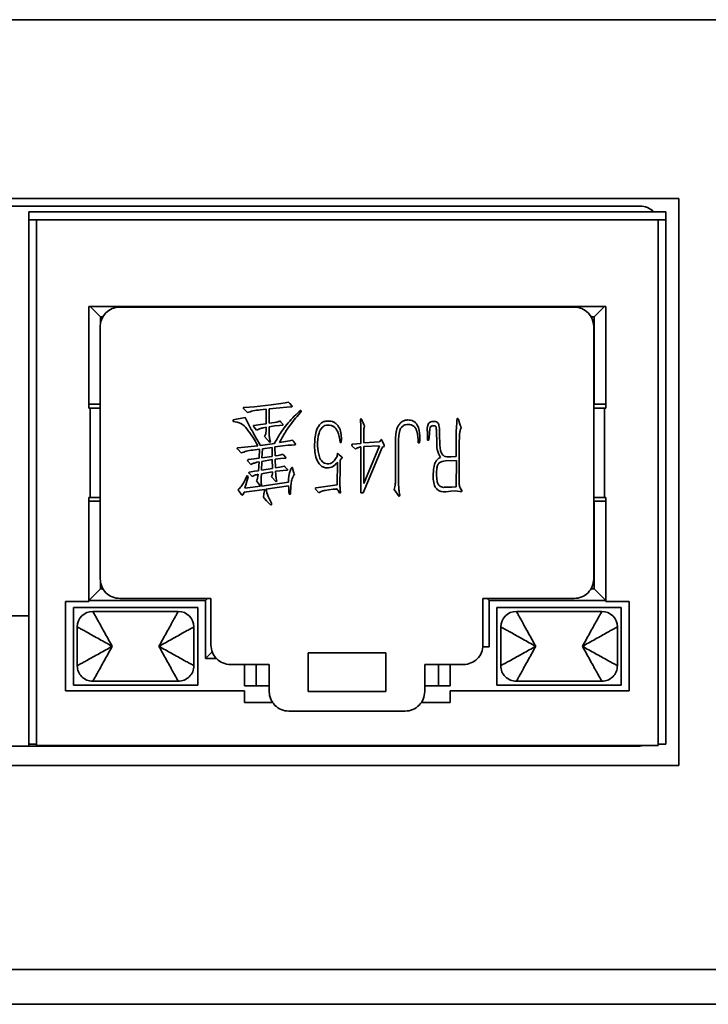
# Model space of a CAD drawing. Header units: millimetres. Extents: x 0 to 420, y 0 to 297.
# Tile 42 of 110: x 184 to 193, y 214 to 227. Entities that reach past the tile are written whole.
import ezdxf

# ---------------------------------------------------------------- set-up
doc = ezdxf.new("R2010")
doc.units = ezdxf.units.MM

msp = doc.modelspace()

# ---------------------------------------------------------------- linework, layer by layer
at = {"color": 7, "linetype": 'Continuous', "lineweight": 35}
for p, q in [((176.0787, 226.9014), (207.1787, 226.9014)), ((192.5037, 224.6014), (175.5037, 224.6014)), ((192.5037, 217.3014), (192.5037, 224.6014)), ((192.0037, 224.5014), (176.0037, 224.5014)), ((184.1384, 224.4264), (184.1384, 224.3264)), ((184.1384, 224.4264), (192.3384, 224.4264)), ((184.1384, 224.3264), (184.1384, 224.4264)), ((184.1384, 224.4264), (184.1384, 224.4264)), ((192.3384, 224.3264), (192.3384, 224.4264)), ((184.1384, 224.3264), (192.3384, 224.3264)), ((184.1384, 217.5764), (184.1384, 224.3264)), ((184.2384, 224.3264), (184.1384, 224.3264)), ((184.1384, 224.3264), (184.1384, 220.5764)), ((184.2384, 224.3264), (184.2384, 217.5764)), ((184.2384, 224.3264), (184.2384, 217.5598)), ((192.2384, 224.3264), (184.2384, 224.3264)), ((192.2384, 217.5598), (192.2384, 224.3264)), ((192.2384, 224.3264), (192.2384, 217.5764)), ((192.2384, 224.3264), (192.3384, 224.3264)), ((192.3384, 224.3264), (192.3384, 217.5764)), ((184.9134, 223.2098), (191.5634, 223.2098)), ((184.9134, 221.9014), (184.9134, 223.2098)), ((185.0634, 223.0764), (184.93, 223.2098)), ((191.5469, 223.2098), (191.4134, 223.0764)), ((191.5634, 223.2098), (191.5634, 221.9014)), ((191.5634, 223.2098), (191.5634, 221.9514)), ((191.159, 223.2014), (185.309, 223.2014)), ((185.0634, 223.0764), (185.0634, 222.998)), ((185.0925, 223.0764), (185.0634, 223.0764)), ((191.4134, 223.0764), (191.3755, 223.0764)), ((191.4134, 221.9514), (191.4134, 223.0764)), ((191.4134, 221.9514), (191.4134, 223.0764)), ((185.059, 222.9514), (185.059, 219.7014)), ((191.409, 219.7014), (191.409, 222.9514)), ((184.9134, 221.9514), (185.059, 221.9514)), ((187.0386, 221.9196), (187.2588, 221.9441)), ((187.2588, 221.9441), (187.3823, 221.9598)), ((187.3823, 221.9598), (187.4399, 221.9671)), ((187.4399, 221.9671), (187.4816, 221.9771)), ((187.4974, 221.9598), (187.5234, 221.9311)), ((191.4134, 221.9514), (191.5634, 221.9514)), ((191.4134, 221.9514), (191.4134, 221.9514)), ((191.5634, 221.9514), (191.5634, 221.9014)), ((184.9283, 221.9014), (184.9134, 221.9014)), ((184.9283, 220.7514), (184.9283, 221.9014)), ((185.059, 221.9014), (184.9283, 221.9014)), ((186.9523, 221.8435), (186.9063, 221.8908)), ((186.9093, 221.911), (186.9768, 221.9153)), ((186.9768, 221.9153), (187.0386, 221.9196)), ((187.1925, 221.8895), (187.1177, 221.8793)), ((187.1925, 221.6997), (187.1925, 221.8895)), ((187.3708, 221.9068), (187.2315, 221.8923)), ((187.2315, 221.8923), (187.2315, 221.7067)), ((187.4616, 221.9153), (187.3708, 221.9068)), ((187.5119, 221.9168), (187.4616, 221.9153)), ((187.627, 221.8348), (187.591, 221.7945)), ((187.6169, 221.8563), (187.6385, 221.875)), ((187.6457, 221.8563), (187.627, 221.8348)), ((187.6385, 221.875), (187.6457, 221.8563)), ((191.5485, 221.9014), (191.409, 221.9014)), ((191.5485, 221.9014), (191.5485, 220.7514)), ((191.5634, 221.9014), (191.5485, 221.9014)), ((186.7682, 221.7499), (186.9251, 221.7802)), ((186.7697, 221.7284), (186.7682, 221.7499)), ((187.0386, 221.6794), (187.1192, 221.6882)), ((187.1192, 221.6882), (187.1925, 221.6997)), ((187.2315, 221.7067), (187.3005, 221.7154)), ((187.3005, 221.7154), (187.3306, 221.7212)), ((187.3306, 221.7212), (187.3536, 221.7284)), ((187.3838, 221.7212), (187.4068, 221.6939)), ((188.4103, 221.4478), (188.4103, 221.7054)), ((188.4303, 221.7384), (188.4433, 221.7124)), ((188.4433, 221.7124), (188.4505, 221.6924)), ((189.6741, 221.7355), (189.6913, 221.6837)), ((187.0717, 221.6191), (187.0359, 221.6594)), ((187.1925, 221.6549), (187.1567, 221.6479)), ((187.1925, 221.6031), (187.1925, 221.6549)), ((187.3076, 221.6737), (187.2315, 221.6622)), ((187.2315, 221.6622), (187.2315, 221.5759)), ((187.3666, 221.6794), (187.3076, 221.6737)), ((187.4011, 221.6809), (187.3666, 221.6794)), ((188.449, 221.6076), (188.4505, 221.455)), ((189.2683, 221.4881), (189.2683, 221.5889)), ((189.2943, 221.5701), (189.2871, 221.4881)), ((189.3892, 221.4593), (189.3849, 221.5931)), ((189.4252, 221.6004), (189.4267, 221.5313)), ((189.641, 221.2797), (189.641, 221.6191)), ((187.1192, 221.422), (187.3005, 221.4478)), ((187.24, 221.458), (187.1725, 221.5356)), ((187.2487, 221.468), (187.24, 221.458)), ((187.3638, 221.4565), (187.4444, 221.4695)), ((187.4444, 221.4695), (187.4946, 221.4781)), ((187.4946, 221.4781), (187.5119, 221.4823)), ((187.5119, 221.4823), (187.5319, 221.4881)), ((187.5479, 221.4695), (187.5679, 221.445)), ((188.161, 221.4593), (188.1452, 221.4593)), ((188.1624, 221.4996), (188.161, 221.4593)), ((188.3095, 221.4363), (188.4103, 221.4478)), ((188.4505, 221.455), (188.6534, 221.4665)), ((188.6534, 221.4665), (188.6677, 221.4881)), ((188.6822, 221.4868), (188.7094, 221.432)), ((188.8567, 220.9833), (188.8567, 221.4853)), ((188.8969, 221.4665), (188.8969, 220.9517)), ((189.1688, 221.4535), (189.1501, 221.4535)), ((189.1701, 221.4896), (189.1688, 221.4535)), ((189.1701, 221.5398), (189.1701, 221.4896)), ((189.2871, 221.4881), (189.2683, 221.4881)), ((189.4267, 221.5313), (189.4282, 221.4608)), ((189.6798, 221.4823), (189.6798, 220.92)), ((186.8733, 221.3242), (186.8273, 221.3717)), ((186.83, 221.3903), (187.0877, 221.4177)), ((187.1092, 221.373), (187.0244, 221.3615)), ((187.1049, 221.2552), (187.1092, 221.373)), ((187.1452, 221.3788), (187.1394, 221.2594)), ((187.273, 221.396), (187.1452, 221.3788)), ((187.273, 221.2797), (187.273, 221.396)), ((187.3723, 221.4105), (187.3076, 221.4033)), ((187.3076, 221.4033), (187.309, 221.2867)), ((187.4759, 221.4235), (187.3723, 221.4105)), ((187.3811, 221.2997), (187.4098, 221.3069)), ((187.5191, 221.4263), (187.4759, 221.4235)), ((187.5607, 221.4278), (187.5191, 221.4263)), ((188.3427, 221.3717), (188.3024, 221.4133)), ((188.3527, 221.3802), (188.3427, 221.3717)), ((188.3958, 221.399), (188.3742, 221.3903)), ((188.4103, 220.8092), (188.4103, 221.4018)), ((188.6849, 221.396), (188.4418, 220.8092)), ((188.449, 220.93), (188.6519, 221.4177)), ((188.6519, 221.4177), (188.449, 221.4075)), ((188.449, 221.4075), (188.449, 220.93)), ((188.7007, 221.4048), (188.6849, 221.396)), ((188.7122, 221.4075), (188.7007, 221.4048)), ((186.9984, 221.1774), (186.9596, 221.2192)), ((186.9653, 221.2394), (187.1049, 221.2552)), ((187.1019, 221.2106), (187.0747, 221.2034)), ((187.0947, 221.0956), (187.1019, 221.2106)), ((187.1379, 221.2149), (187.1322, 221.1013)), ((187.273, 221.2379), (187.1379, 221.2149)), ((187.1394, 221.2594), (187.273, 221.2797)), ((187.276, 221.1243), (187.273, 221.2379)), ((187.309, 221.2867), (187.3465, 221.2925)), ((187.3766, 221.2509), (187.309, 221.2422)), ((187.309, 221.2422), (187.3133, 221.1314)), ((187.3465, 221.2925), (187.3811, 221.2997)), ((187.4386, 221.2552), (187.3766, 221.2509)), ((187.4213, 221.2939), (187.4444, 221.2682)), ((188.0962, 221.2594), (188.1064, 221.2797)), ((188.1064, 221.2797), (188.1092, 221.2982)), ((188.1064, 220.9127), (188.1107, 221.2049)), ((188.1307, 221.304), (188.161, 221.2797)), ((188.148, 221.2307), (188.1452, 221.0768)), ((188.1639, 221.2522), (188.148, 221.2307)), ((189.4152, 221.2567), (189.4367, 221.2652)), ((189.6423, 221.2264), (189.5, 221.2206)), ((189.5705, 221.2739), (189.641, 221.2797)), ((189.641, 220.887), (189.6423, 221.2264)), ((187.0141, 221.0208), (186.9739, 221.0623)), ((186.9796, 221.0783), (187.0444, 221.0883)), ((187.0444, 221.0883), (187.0947, 221.0956)), ((187.1322, 221.0566), (187.1307, 221.0078)), ((187.1322, 221.1013), (187.276, 221.1243)), ((187.1752, 221.0638), (187.1322, 221.0566)), ((187.276, 221.0796), (187.1752, 221.0638)), ((187.276, 221.0638), (187.276, 221.0796)), ((187.3133, 221.1314), (187.3681, 221.1401)), ((187.3696, 221.0941), (187.3133, 221.0883)), ((187.3133, 221.0883), (187.3163, 221.0438)), ((187.3681, 221.1401), (187.3926, 221.1444)), ((187.4126, 221.0983), (187.3696, 221.0941)), ((187.3926, 221.1444), (187.4271, 221.1531)), ((187.4586, 221.1013), (187.4126, 221.0983)), ((187.4341, 221.1473), (187.4644, 221.1156)), ((187.5349, 221.1271), (187.5479, 221.0826)), ((188.1452, 221.0768), (188.1437, 220.966)), ((186.9638, 221.0178), (186.9178, 220.8697)), ((186.9481, 221.0323), (186.9638, 221.0178)), ((187.1192, 220.8955), (187.0689, 220.966)), ((187.0819, 220.9905), (187.0832, 221.002)), ((187.0832, 221.002), (187.0877, 221.0221)), ((187.0877, 221.0221), (187.0919, 221.0508)), ((187.1364, 220.897), (187.4801, 220.946)), ((187.3235, 220.9517), (187.263, 221.015)), ((187.3321, 220.9588), (187.3235, 220.9517)), ((186.8733, 220.7919), (186.8403, 220.8367)), ((186.9121, 220.8194), (186.8963, 220.7892)), ((187.0114, 220.8337), (186.9121, 220.8194)), ((186.9178, 220.8697), (187.1192, 220.8955)), ((187.1767, 220.8552), (187.0114, 220.8337)), ((187.1652, 220.7977), (187.1767, 220.8552)), ((187.4816, 220.9), (187.1897, 220.8582)), ((187.4846, 220.8682), (187.4816, 220.9)), ((187.4874, 220.8322), (187.4846, 220.8682)), ((187.4917, 220.7934), (187.4874, 220.8322)), ((187.5076, 220.8367), (187.5061, 220.7934)), ((187.8733, 220.8107), (187.8315, 220.8524)), ((187.8388, 220.8755), (188.1064, 220.9127)), ((187.8863, 220.8194), (187.8733, 220.8107)), ((187.9251, 220.8352), (187.9035, 220.8264)), ((187.9999, 220.8482), (187.9523, 220.8424)), ((188.0559, 220.8567), (187.9999, 220.8482)), ((188.0862, 220.8582), (188.0559, 220.8567)), ((188.1122, 220.8495), (188.1034, 220.861)), ((188.1509, 220.8122), (188.1364, 220.8064)), ((188.1452, 220.8567), (188.1509, 220.8122)), ((188.4418, 220.8092), (188.4103, 220.8092)), ((188.9042, 220.7646), (188.8409, 220.8524)), ((188.9099, 220.8022), (188.9157, 220.7791)), ((189.6265, 220.8352), (189.5705, 220.8309)), ((189.5805, 220.884), (189.641, 220.887)), ((189.6568, 220.8309), (189.6265, 220.8352)), ((189.6871, 220.8279), (189.6568, 220.8309)), ((189.6898, 220.8755), (189.7043, 220.8539)), ((184.9134, 220.7514), (184.9283, 220.7514)), ((184.9134, 219.4098), (184.9134, 220.7514)), ((185.059, 220.7014), (184.9134, 220.7014)), ((184.9283, 220.7514), (185.059, 220.7514)), ((187.197, 220.7086), (187.171, 220.7359)), ((187.2343, 220.6726), (187.197, 220.7086)), ((187.2545, 220.6526), (187.2343, 220.6726)), ((187.253, 220.6941), (187.266, 220.6698)), ((187.5061, 220.7934), (187.4917, 220.7934)), ((188.9157, 220.7791), (188.9042, 220.7646)), ((191.409, 220.7514), (191.5485, 220.7514)), ((191.4134, 219.5764), (191.4134, 220.7014)), ((191.5634, 220.7014), (191.4134, 220.7014)), ((191.4134, 219.5764), (191.4134, 220.7014)), ((191.4134, 220.7014), (191.4134, 220.7014)), ((191.5485, 220.7514), (191.5634, 220.7514)), ((191.5634, 220.7514), (191.5634, 220.7014)), ((191.5634, 220.7514), (191.5634, 219.4098)), ((191.5634, 220.7014), (191.5634, 219.4264)), ((184.1384, 220.5764), (184.1384, 220.0764)), ((187.266, 220.6698), (187.2545, 220.6526)), ((184.1384, 220.0764), (184.1384, 217.5764)), ((184.9134, 219.4264), (185.0634, 219.5764)), ((185.0634, 219.6548), (185.0634, 219.5764)), ((185.0634, 219.5764), (185.0925, 219.5764)), ((191.3755, 219.5764), (191.4134, 219.5764)), ((191.5634, 219.4264), (191.4134, 219.5764)), ((184.6134, 219.4098), (184.9134, 219.4098)), ((184.6134, 218.2598), (184.6134, 219.4098)), ((184.9134, 219.4264), (186.4134, 219.4264)), ((185.309, 219.4514), (186.484, 219.4514)), ((186.4134, 219.4264), (186.4384, 219.4514)), ((186.4134, 219.4264), (186.4134, 218.6764)), ((186.484, 219.4514), (186.484, 218.8514)), ((189.984, 219.4514), (191.159, 219.4514)), ((189.984, 218.8514), (189.984, 219.4514)), ((190.0634, 219.4264), (190.0384, 219.4514)), ((190.0634, 218.8264), (190.0634, 219.4264)), ((190.0634, 219.4264), (191.5634, 219.4264)), ((191.5634, 219.4264), (191.5634, 219.4098)), ((191.5634, 219.4098), (191.8634, 219.4098)), ((191.8634, 219.4098), (191.8634, 218.2598)), ((186.3134, 219.3348), (184.7134, 219.3348)), ((184.7134, 219.3348), (184.7134, 218.3348)), ((186.0634, 219.2848), (184.9634, 219.2848)), ((186.3134, 218.3348), (186.3134, 219.3348)), ((191.7634, 219.3348), (190.1634, 219.3348)), ((190.1634, 219.3348), (190.1634, 218.3348)), ((191.5134, 219.2848), (190.4134, 219.2848)), ((191.7634, 218.3348), (191.7634, 219.3348)), ((184.1384, 219.2264), (183.9061, 219.2264)), ((184.7634, 219.0848), (184.7634, 218.5848)), ((186.2634, 218.5848), (186.2634, 219.0848)), ((190.2134, 219.0848), (190.2134, 218.5848)), ((191.7134, 218.5848), (191.7134, 219.0848)), ((190.0634, 218.8264), (189.9828, 218.8264)), ((186.4134, 218.6764), (186.5001, 218.7631)), ((186.4134, 218.6764), (186.5555, 218.6764)), ((188.734, 218.7514), (187.734, 218.7514)), ((187.734, 218.7514), (187.734, 218.2514)), ((188.734, 218.2514), (188.734, 218.7514)), ((186.734, 218.6014), (187.234, 218.6014)), ((186.9134, 218.6014), (186.9134, 218.3264)), ((187.0634, 218.6014), (187.0634, 218.3264)), ((187.234, 218.6014), (187.234, 218.2514)), ((189.234, 218.6014), (189.734, 218.6014)), ((189.234, 218.2514), (189.234, 218.6014)), ((189.4134, 218.6014), (189.4134, 218.3264)), ((189.5634, 218.3264), (189.5634, 218.6014)), ((184.7134, 218.3348), (186.3134, 218.3348)), ((184.9634, 218.3848), (186.0634, 218.3848)), ((186.9134, 218.3264), (187.234, 218.3264)), ((189.234, 218.3264), (189.5634, 218.3264)), ((190.1634, 218.3348), (191.7634, 218.3348)), ((190.4134, 218.3848), (191.5134, 218.3848)), ((186.9134, 218.2598), (184.6134, 218.2598)), ((186.9134, 218.1098), (186.9134, 218.2598)), ((187.734, 218.2514), (188.734, 218.2514)), ((189.5634, 218.2598), (189.5634, 218.1098)), ((191.8634, 218.2598), (189.5634, 218.2598)), ((187.278, 218.1098), (186.9134, 218.1098)), ((189.5634, 218.1098), (189.1901, 218.1098)), ((187.484, 218.0014), (188.984, 218.0014)), ((176.0037, 217.5514), (192.0037, 217.5514)), ((184.2384, 217.5764), (184.1384, 217.5764)), ((184.1384, 217.5764), (184.1384, 217.5764)), ((184.1384, 217.5764), (184.1384, 217.5514)), ((184.2384, 217.5764), (184.2384, 217.5598)), ((184.2384, 217.5598), (192.2384, 217.5598)), ((184.2384, 217.5598), (184.2384, 217.5514)), ((184.6709, 217.5598), (184.6709, 217.5514)), ((185.1809, 217.5514), (185.1809, 217.5598)), ((185.9409, 217.5598), (185.9409, 217.5514)), ((186.4509, 217.5514), (186.4509, 217.5598)), ((186.8734, 217.5514), (186.8734, 217.5598)), ((187.0634, 217.5598), (187.0634, 217.5514)), ((187.5084, 217.5514), (187.5084, 217.5598)), ((187.6984, 217.5598), (187.6984, 217.5514)), ((188.1434, 217.5514), (188.1434, 217.5598)), ((188.3334, 217.5598), (188.3334, 217.5514)), ((188.7784, 217.5514), (188.7784, 217.5598)), ((188.9684, 217.5598), (188.9684, 217.5514)), ((189.4134, 217.5514), (189.4134, 217.5598)), ((189.6034, 217.5598), (189.6034, 217.5514)), ((190.0259, 217.5598), (190.0259, 217.5514)), ((190.5359, 217.5514), (190.5359, 217.5598)), ((191.2959, 217.5598), (191.2959, 217.5514)), ((191.8059, 217.5514), (191.8059, 217.5598)), ((192.2384, 217.5764), (192.3384, 217.5764)), ((175.5037, 217.3014), (192.5037, 217.3014)), ((213.2287, 214.6764), (91.6286, 214.6764)), ((213.2287, 214.2264), (91.6286, 214.2264))]:
    msp.add_line(p, q, dxfattribs=at)
at = {"color": 7, "linetype": 'Continuous', "lineweight": 35, "flags": 128}
msp.add_lwpolyline([(192.0682, 217.5598), (192.0525, 217.5562), (192.0037, 217.5514)], dxfattribs=at)
at = {"color": 7, "linetype": 'Continuous', "lineweight": 35}
for centre, radius, start, end in [((192.0037, 224.2514), 0.25, 44.43536, 90), ((185.309, 222.9514), 0.25, 90, 179.99999), ((185.309, 222.9514), 0.25, 90, 179.99999), ((191.159, 222.9514), 0.25, 0.00001, 90), ((185.309, 219.7014), 0.25, 179.99999, 270), ((185.309, 219.7014), 0.25, 179.99999, 270), ((191.159, 219.7014), 0.25, 270, 0.00001), ((184.9634, 219.0848), 0.2, 90, 179.99999), ((184.9634, 219.0848), 0.2, 90, 179.99999), ((186.0634, 219.0848), 0.2, 0.00001, 90), ((190.4134, 219.0848), 0.2, 90, 179.99999), ((190.4134, 219.0848), 0.2, 90, 179.99999), ((191.5134, 219.0848), 0.2, 0.00001, 90), ((186.734, 218.8514), 0.25, 179.99999, 270), ((186.734, 218.8514), 0.25, 179.99999, 270), ((189.734, 218.8514), 0.25, 270, 0.00001), ((184.9634, 218.5848), 0.2, 179.99999, 270), ((184.9634, 218.5848), 0.2, 179.99999, 270), ((186.0634, 218.5848), 0.2, 270, 0.00001), ((190.4134, 218.5848), 0.2, 179.99999, 270), ((190.4134, 218.5848), 0.2, 179.99999, 270), ((191.5134, 218.5848), 0.2, 270, 0.00001), ((187.484, 218.2514), 0.25, 179.99999, 270), ((187.484, 218.2514), 0.25, 179.99999, 214.49168), ((188.984, 218.2514), 0.25, 270, 0.00001)]:
    msp.add_arc(centre, radius, start, end, dxfattribs=at)
for points, knots in [([(187.4816, 221.9771), (187.4848, 221.9741), (187.4904, 221.9687), (187.4953, 221.9625), (187.4974, 221.9598)], [0, 0, 0, 0, 0.55911605, 1, 1, 1, 1]), ([(186.9063, 221.8908), (186.9049, 221.8926), (186.9019, 221.8963), (186.8994, 221.9019), (186.9001, 221.9067), (186.9022, 221.9098), (186.9057, 221.911), (186.9081, 221.911), (186.9093, 221.911)], [0, 0, 0, 0, 0.2485169, 0.4983012, 0.6240943, 0.7488669, 0.8690538, 1, 1, 1, 1]), ([(186.9063, 221.8908), (186.9049, 221.8926), (186.9019, 221.8963), (186.8994, 221.9019), (186.9001, 221.9067), (186.9022, 221.9098), (186.9057, 221.911), (186.9081, 221.911), (186.9093, 221.911)], [0, 0, 0, 0, 0.2485169, 0.4983012, 0.6240943, 0.7488669, 0.8690538, 1, 1, 1, 1]), ([(187.1177, 221.8793), (187.0862, 221.8754), (187.0299, 221.8686), (186.976, 221.8511), (186.9523, 221.8435)], [0, 0, 0, 0, 0.5607217, 1, 1, 1, 1]), ([(187.3005, 221.4478), (187.3296, 221.499), (187.3776, 221.5833), (187.457, 221.6929), (187.5357, 221.776), (187.5899, 221.8295), (187.6169, 221.8563)], [0, 0, 0, 0, 0.3400237, 0.5599614, 0.7799814, 1, 1, 1, 1]), ([(187.5234, 221.9311), (187.5242, 221.9302), (187.5257, 221.9286), (187.5272, 221.9258), (187.5272, 221.923), (187.5262, 221.9206), (187.524, 221.9192), (187.5193, 221.9176), (187.5152, 221.9171), (187.5119, 221.9168)], [0, 0, 0, 0, 0.12865076, 0.25072682, 0.34575824, 0.43868831, 0.53034087, 0.62763905, 1, 1, 1, 1]), ([(187.0877, 221.4177), (187.044, 221.492), (186.9835, 221.5952), (186.8735, 221.713), (186.8044, 221.7233), (186.7697, 221.7284)], [0, 0, 0, 0, 0.5613462, 0.7797061, 1, 1, 1, 1]), ([(186.9251, 221.7802), (186.9593, 221.7122), (187.0204, 221.5909), (187.089, 221.4736), (187.1192, 221.422)], [0, 0, 0, 0, 0.5600379, 1, 1, 1, 1]), ([(187.3536, 221.7284), (187.3596, 221.73), (187.3664, 221.7317), (187.3739, 221.7338), (187.3773, 221.7331), (187.3788, 221.727), (187.3819, 221.7235), (187.3838, 221.7212)], [0, 0, 0, 0, 0.4983012, 0.5622275, 0.6203882, 0.7530256, 1, 1, 1, 1]), ([(187.591, 221.7945), (187.5427, 221.7352), (187.4567, 221.6294), (187.3922, 221.5094), (187.3638, 221.4565)], [0, 0, 0, 0, 0.5599453, 1, 1, 1, 1]), ([(187.4068, 221.6939), (187.4078, 221.6925), (187.4092, 221.6902), (187.4108, 221.6876), (187.4113, 221.6858), (187.4108, 221.6844), (187.4096, 221.6834), (187.4078, 221.6824), (187.405, 221.6814), (187.4026, 221.6811), (187.4011, 221.6809)], [0, 0, 0, 0, 0.2449795, 0.3789083, 0.4388186, 0.4947618, 0.5744502, 0.6597156, 0.7855026, 1, 1, 1, 1]), ([(187.8172, 221.4378), (187.82, 221.5017), (187.8242, 221.5975), (187.8823, 221.6953), (187.9361, 221.7323), (187.9681, 221.7336), (187.9841, 221.7342)], [0, 0, 0, 0, 0.500217, 0.7499064, 0.8747199, 1, 1, 1, 1]), ([(187.8172, 221.4378), (187.82, 221.5017), (187.8242, 221.5975), (187.8823, 221.6953), (187.9361, 221.7323), (187.9681, 221.7336), (187.9841, 221.7342)], [0, 0, 0, 0, 0.500217, 0.7499064, 0.8747199, 1, 1, 1, 1]), ([(187.9841, 221.7342), (188.0128, 221.733), (188.056, 221.7312), (188.1015, 221.6961), (188.1367, 221.6522), (188.1594, 221.5836), (188.1614, 221.5276), (188.1624, 221.4996)], [0, 0, 0, 0, 0.2484346, 0.3738301, 0.4993818, 0.7491415, 1, 1, 1, 1]), ([(188.4103, 221.7054), (188.4095, 221.721), (188.4087, 221.7385), (188.4097, 221.7571), (188.4104, 221.7609), (188.4117, 221.7634), (188.4142, 221.7638), (188.4154, 221.7632), (188.416, 221.7629)], [0, 0, 0, 0, 0.7502745, 0.843325, 0.8909922, 0.9369901, 0.9687308, 1, 1, 1, 1]), ([(188.416, 221.7629), (188.4181, 221.7613), (188.4225, 221.7579), (188.4262, 221.7488), (188.4287, 221.7423), (188.4303, 221.7384)], [0, 0, 0, 0, 0.2758442, 0.5606086, 1, 1, 1, 1]), ([(188.4505, 221.6924), (188.4527, 221.688), (188.457, 221.6791), (188.4591, 221.6626), (188.453, 221.6457), (188.4494, 221.6268), (188.4492, 221.614), (188.449, 221.6076)], [0, 0, 0, 0, 0.1705345, 0.3379988, 0.5587497, 0.7793387, 1, 1, 1, 1]), ([(188.8567, 221.4853), (188.8594, 221.5437), (188.8627, 221.6167), (188.9049, 221.6923), (188.9344, 221.7241), (188.9731, 221.7454), (189.0019, 221.7474), (189.0163, 221.7485)], [0, 0, 0, 0, 0.4992196, 0.6246583, 0.7496913, 0.8749642, 1, 1, 1, 1]), ([(189.0235, 221.6924), (189.0112, 221.6917), (188.9866, 221.6902), (188.9542, 221.6715), (188.9264, 221.6467), (188.8985, 221.5774), (188.8976, 221.5158), (188.8969, 221.4665)], [0, 0, 0, 0, 0.1247309, 0.2499397, 0.3747824, 0.499697, 1, 1, 1, 1]), ([(189.0163, 221.7485), (189.0414, 221.7469), (189.0791, 221.7446), (189.1182, 221.713), (189.1624, 221.6535), (189.1667, 221.5903), (189.1701, 221.5398)], [0, 0, 0, 0, 0.2491271, 0.3749091, 0.5009317, 1, 1, 1, 1]), ([(189.1501, 221.4535), (189.148, 221.5044), (189.1453, 221.568), (189.1202, 221.64), (189.0964, 221.6708), (189.0611, 221.6875), (189.0361, 221.6908), (189.0235, 221.6924)], [0, 0, 0, 0, 0.5001136, 0.6254344, 0.749734, 0.8749441, 1, 1, 1, 1]), ([(189.2683, 221.5889), (189.2664, 221.6241), (189.2639, 221.668), (189.2912, 221.7126), (189.3214, 221.7308), (189.3475, 221.7294), (189.3649, 221.7284)], [0, 0, 0, 0, 0.5003867, 0.6252717, 0.7502871, 1, 1, 1, 1]), ([(189.3649, 221.7284), (189.3714, 221.7275), (189.3844, 221.7258), (189.4073, 221.711), (189.4234, 221.6654), (189.4245, 221.6264), (189.4252, 221.6004)], [0, 0, 0, 0, 0.1250682, 0.249782, 0.498588, 1, 1, 1, 1]), ([(189.641, 221.6191), (189.6426, 221.6447), (189.6451, 221.6831), (189.6472, 221.7279), (189.6498, 221.7502), (189.6519, 221.7612), (189.6533, 221.7666), (189.6541, 221.7692), (189.655, 221.7701), (189.6558, 221.7703), (189.6564, 221.7701), (189.6568, 221.77)], [0, 0, 0, 0, 0.499728, 0.749657, 0.8742766, 0.9371724, 0.9677564, 0.984896, 0.9884801, 0.9919077, 1, 1, 1, 1]), ([(189.6568, 221.77), (189.6598, 221.7678), (189.6659, 221.7634), (189.6709, 221.7506), (189.6728, 221.7412), (189.6741, 221.7355)], [0, 0, 0, 0, 0.2740582, 0.5568608, 1, 1, 1, 1]), ([(187.0359, 221.6594), (187.0334, 221.6632), (187.0303, 221.6679), (187.0307, 221.6746), (187.0322, 221.6776), (187.0353, 221.6792), (187.0375, 221.6793), (187.0386, 221.6794)], [0, 0, 0, 0, 0.4963811, 0.6231728, 0.7500161, 0.8696383, 1, 1, 1, 1]), ([(187.1567, 221.6479), (187.1403, 221.6439), (187.1111, 221.6369), (187.0837, 221.6245), (187.0717, 221.6191)], [0, 0, 0, 0, 0.5597463, 1, 1, 1, 1]), ([(187.1725, 221.5356), (187.1787, 221.5475), (187.1898, 221.5688), (187.1917, 221.5926), (187.1925, 221.6031)], [0, 0, 0, 0, 0.56038069, 1, 1, 1, 1]), ([(187.1725, 221.5356), (187.1787, 221.5475), (187.1898, 221.5688), (187.1917, 221.5926), (187.1925, 221.6031)], [0, 0, 0, 0, 0.56038069, 1, 1, 1, 1]), ([(187.2315, 221.5759), (187.2326, 221.5554), (187.2346, 221.5188), (187.2444, 221.4836), (187.2487, 221.468)], [0, 0, 0, 0, 0.5597688, 1, 1, 1, 1]), ([(187.9898, 221.6824), (187.9757, 221.6818), (187.9473, 221.6806), (187.9025, 221.6441), (187.857, 221.5556), (187.8564, 221.4712), (187.856, 221.4148)], [0, 0, 0, 0, 0.1250588, 0.2499132, 0.4989337, 1, 1, 1, 1]), ([(188.1452, 221.4593), (188.1397, 221.5103), (188.1315, 221.5868), (188.0742, 221.6586), (188.0279, 221.6809), (188.0025, 221.6819), (187.9898, 221.6824)], [0, 0, 0, 0, 0.4997648, 0.7493732, 0.8745029, 1, 1, 1, 1]), ([(189.3446, 221.6752), (189.3391, 221.6754), (189.328, 221.6758), (189.3089, 221.6625), (189.2984, 221.6239), (189.296, 221.5916), (189.2943, 221.5701)], [0, 0, 0, 0, 0.1250407, 0.2494545, 0.4985192, 1, 1, 1, 1]), ([(189.3849, 221.5931), (189.3845, 221.6111), (189.384, 221.6336), (189.3809, 221.6608), (189.3687, 221.6761), (189.3543, 221.6755), (189.3446, 221.6752)], [0, 0, 0, 0, 0.5011922, 0.628132, 0.7506325, 1, 1, 1, 1]), ([(189.6913, 221.6837), (189.6938, 221.6768), (189.6972, 221.6671), (189.7013, 221.6548), (189.7032, 221.6431), (189.6951, 221.6315), (189.6882, 221.6072), (189.6818, 221.5729), (189.6815, 221.5276), (189.6804, 221.4974), (189.6798, 221.4823)], [0, 0, 0, 0, 0.1067334, 0.1485594, 0.1900852, 0.2740697, 0.3399975, 0.5597092, 0.779852, 1, 1, 1, 1]), ([(187.5319, 221.4881), (187.5352, 221.4849), (187.5412, 221.4792), (187.5458, 221.4725), (187.5479, 221.4695)], [0, 0, 0, 0, 0.5570905, 1, 1, 1, 1]), ([(187.5679, 221.445), (187.5687, 221.4443), (187.5703, 221.4429), (187.5721, 221.4402), (187.5723, 221.437), (187.571, 221.4329), (187.5668, 221.4292), (187.5627, 221.4282), (187.5607, 221.4278)], [0, 0, 0, 0, 0.1289651, 0.2502241, 0.3748084, 0.5029752, 0.749994, 1, 1, 1, 1]), ([(187.9798, 221.1314), (187.9636, 221.1327), (187.931, 221.1355), (187.8793, 221.1766), (187.8192, 221.2743), (187.818, 221.3723), (187.8172, 221.4378)], [0, 0, 0, 0, 0.1251977, 0.2503977, 0.4994731, 1, 1, 1, 1]), ([(187.9798, 221.1314), (187.9636, 221.1327), (187.931, 221.1355), (187.8793, 221.1766), (187.8192, 221.2743), (187.818, 221.3723), (187.8172, 221.4378)], [0, 0, 0, 0, 0.1251977, 0.2503977, 0.4994731, 1, 1, 1, 1]), ([(188.3024, 221.4133), (188.3006, 221.4154), (188.297, 221.4197), (188.2954, 221.4272), (188.2976, 221.4325), (188.3022, 221.4362), (188.3066, 221.4362), (188.3095, 221.4363)], [0, 0, 0, 0, 0.2512578, 0.499316, 0.625323, 0.7490568, 1, 1, 1, 1]), ([(188.3024, 221.4133), (188.3006, 221.4154), (188.297, 221.4197), (188.2954, 221.4272), (188.2976, 221.4325), (188.3022, 221.4362), (188.3066, 221.4362), (188.3095, 221.4363)], [0, 0, 0, 0, 0.2512578, 0.499316, 0.625323, 0.7490568, 1, 1, 1, 1]), ([(188.6677, 221.4881), (188.6684, 221.4898), (188.6696, 221.4926), (188.672, 221.495), (188.6734, 221.4959), (188.6743, 221.4962), (188.6755, 221.4961), (188.6768, 221.4951), (188.6782, 221.4933), (188.68, 221.4905), (188.6813, 221.4882), (188.6822, 221.4868)], [0, 0, 0, 0, 0.2451388, 0.3784573, 0.4222361, 0.4622146, 0.4989222, 0.5730066, 0.6588563, 0.7889828, 1, 1, 1, 1]), ([(189.4367, 221.2652), (189.4193, 221.2992), (189.388, 221.3605), (189.3888, 221.4289), (189.3892, 221.4593)], [0, 0, 0, 0, 0.5560421, 1, 1, 1, 1]), ([(189.4282, 221.4608), (189.4289, 221.4131), (189.4299, 221.3535), (189.4675, 221.2918), (189.5115, 221.2711), (189.5469, 221.2728), (189.5705, 221.2739)], [0, 0, 0, 0, 0.4997562, 0.6249674, 0.7495167, 1, 1, 1, 1]), ([(186.8273, 221.3717), (186.8261, 221.3734), (186.8236, 221.3767), (186.8219, 221.3817), (186.8225, 221.3859), (186.8239, 221.3887), (186.8269, 221.3901), (186.829, 221.3902), (186.83, 221.3903)], [0, 0, 0, 0, 0.2492977, 0.4966737, 0.6251406, 0.7500394, 0.8686343, 1, 1, 1, 1]), ([(186.8273, 221.3717), (186.8261, 221.3734), (186.8236, 221.3767), (186.8219, 221.3817), (186.8225, 221.3859), (186.8239, 221.3887), (186.8269, 221.3901), (186.829, 221.3902), (186.83, 221.3903)], [0, 0, 0, 0, 0.2492977, 0.4966737, 0.6251406, 0.7500394, 0.8686343, 1, 1, 1, 1]), ([(187.0244, 221.3615), (186.9954, 221.3574), (186.9437, 221.3502), (186.8948, 221.3321), (186.8733, 221.3242)], [0, 0, 0, 0, 0.5601607, 1, 1, 1, 1]), ([(187.4098, 221.3069), (187.4122, 221.3047), (187.4163, 221.3007), (187.4198, 221.296), (187.4213, 221.2939)], [0, 0, 0, 0, 0.5590915, 1, 1, 1, 1]), ([(187.856, 221.4148), (187.8599, 221.3668), (187.8657, 221.295), (187.905, 221.2186), (187.9441, 221.1888), (187.9679, 221.185), (187.9798, 221.1831)], [0, 0, 0, 0, 0.5005236, 0.7500562, 0.8751065, 1, 1, 1, 1]), ([(188.1092, 221.2982), (188.1099, 221.3035), (188.1108, 221.3098), (188.1112, 221.3165), (188.1119, 221.3177), (188.1128, 221.3181), (188.1158, 221.3174), (188.119, 221.3139), (188.1247, 221.3095), (188.1283, 221.3061), (188.1307, 221.304)], [0, 0, 0, 0, 0.3722179, 0.4398606, 0.4542626, 0.4681151, 0.5011344, 0.6570917, 0.7803338, 1, 1, 1, 1]), ([(188.3742, 221.3903), (188.37, 221.3888), (188.3626, 221.3861), (188.3557, 221.382), (188.3527, 221.3802)], [0, 0, 0, 0, 0.5605906, 1, 1, 1, 1]), ([(188.4103, 221.4018), (188.4074, 221.4018), (188.4024, 221.4019), (188.3978, 221.3999), (188.3958, 221.399)], [0, 0, 0, 0, 0.5604937, 1, 1, 1, 1]), ([(188.7094, 221.432), (188.7113, 221.4275), (188.7146, 221.4196), (188.7129, 221.4112), (188.7122, 221.4075)], [0, 0, 0, 0, 0.5626202, 1, 1, 1, 1]), ([(186.9596, 221.2192), (186.9583, 221.221), (186.9556, 221.2247), (186.955, 221.2306), (186.9566, 221.2349), (186.9588, 221.2376), (186.962, 221.239), (186.9642, 221.2392), (186.9653, 221.2394)], [0, 0, 0, 0, 0.2501864, 0.4972702, 0.6254563, 0.7504224, 0.871984, 1, 1, 1, 1]), ([(186.9596, 221.2192), (186.9583, 221.221), (186.9556, 221.2247), (186.955, 221.2306), (186.9566, 221.2349), (186.9588, 221.2376), (186.962, 221.239), (186.9642, 221.2392), (186.9653, 221.2394)], [0, 0, 0, 0, 0.2501851, 0.4972675, 0.6254529, 0.7504183, 0.8719167, 1, 1, 1, 1]), ([(187.0747, 221.2034), (187.06, 221.1997), (187.0339, 221.193), (187.0092, 221.1822), (186.9984, 221.1774)], [0, 0, 0, 0, 0.560139, 1, 1, 1, 1]), ([(187.4444, 221.2682), (187.4457, 221.2669), (187.4477, 221.265), (187.4488, 221.262), (187.4489, 221.2601), (187.4483, 221.2583), (187.4462, 221.2567), (187.4428, 221.2554), (187.4402, 221.2553), (187.4386, 221.2552)], [0, 0, 0, 0, 0.2484947, 0.3763421, 0.4395219, 0.499701, 0.6397374, 0.7826914, 1, 1, 1, 1]), ([(187.9798, 221.1831), (187.9935, 221.1844), (188.0209, 221.1869), (188.0639, 221.2127), (188.084, 221.2417), (188.0962, 221.2594)], [0, 0, 0, 0, 0.2801986, 0.5610588, 1, 1, 1, 1]), ([(188.1107, 221.2049), (188.0914, 221.1811), (188.0571, 221.1388), (188.0034, 221.1336), (187.9798, 221.1314)], [0, 0, 0, 0, 0.5601682, 1, 1, 1, 1]), ([(188.161, 221.2797), (188.1634, 221.2773), (188.1669, 221.274), (188.1707, 221.2691), (188.1713, 221.2612), (188.1672, 221.2562), (188.1639, 221.2522)], [0, 0, 0, 0, 0.3129138, 0.4403138, 0.5580986, 1, 1, 1, 1]), ([(189.3446, 221.0553), (189.347, 221.0966), (189.3503, 221.1543), (189.379, 221.2238), (189.4032, 221.2458), (189.4152, 221.2567)], [0, 0, 0, 0, 0.5607356, 0.7820894, 1, 1, 1, 1]), ([(189.5, 221.2206), (189.486, 221.2196), (189.4582, 221.2176), (189.4191, 221.1982), (189.3968, 221.161), (189.3809, 221.0786), (189.3887, 221.0088), (189.3949, 220.953)], [0, 0, 0, 0, 0.1253894, 0.2501798, 0.3744775, 0.4998528, 1, 1, 1, 1]), ([(186.9739, 221.0623), (186.9731, 221.0639), (186.9717, 221.067), (186.9722, 221.0714), (186.9732, 221.0747), (186.9746, 221.0769), (186.9771, 221.0779), (186.9787, 221.0782), (186.9796, 221.0783)], [0, 0, 0, 0, 0.2486252, 0.4970008, 0.6277377, 0.7498142, 0.8693896, 1, 1, 1, 1]), ([(186.9739, 221.0623), (186.9731, 221.0639), (186.9717, 221.067), (186.9722, 221.0714), (186.9732, 221.0747), (186.9746, 221.0769), (186.9771, 221.0779), (186.9787, 221.0782), (186.9796, 221.0783)], [0, 0, 0, 0, 0.2486252, 0.4970008, 0.6277377, 0.7498142, 0.8693896, 1, 1, 1, 1]), ([(187.263, 221.015), (187.2669, 221.0238), (187.2739, 221.0393), (187.2754, 221.0563), (187.276, 221.0638)], [0, 0, 0, 0, 0.56006564, 1, 1, 1, 1]), ([(187.263, 221.015), (187.2669, 221.0238), (187.2739, 221.0393), (187.2754, 221.0563), (187.276, 221.0638)], [0, 0, 0, 0, 0.56006564, 1, 1, 1, 1]), ([(187.4271, 221.1531), (187.4287, 221.1524), (187.4316, 221.1511), (187.4333, 221.1485), (187.4341, 221.1473)], [0, 0, 0, 0, 0.5534275, 1, 1, 1, 1]), ([(187.4644, 221.1156), (187.4658, 221.1142), (187.4679, 221.112), (187.4696, 221.1084), (187.4698, 221.1052), (187.4673, 221.1031), (187.4637, 221.1016), (187.4606, 221.1014), (187.4586, 221.1013)], [0, 0, 0, 0, 0.2469563, 0.377795, 0.4986289, 0.6223518, 0.7530813, 1, 1, 1, 1]), ([(187.4801, 220.946), (187.4839, 221.0002), (187.4882, 221.0612), (187.5135, 221.1196), (187.5191, 221.1302), (187.5229, 221.1349), (187.5256, 221.137), (187.5276, 221.1378), (187.5294, 221.1372), (187.5313, 221.1359), (187.5336, 221.1326), (187.5344, 221.1293), (187.5349, 221.1271)], [0, 0, 0, 0, 0.74907426, 0.84299987, 0.89002513, 0.91616531, 0.92693902, 0.9371078, 0.9449097, 0.95300291, 0.96869744, 1, 1, 1, 1]), ([(187.5479, 221.0826), (187.5499, 221.0722), (187.5521, 221.0604), (187.5576, 221.0485), (187.5571, 221.0457), (187.5541, 221.0429), (187.5496, 221.0355), (187.5329, 221.0113), (187.5154, 220.9426), (187.5107, 220.8791), (187.5076, 220.8367)], [0, 0, 0, 0, 0.1247336, 0.1411592, 0.148414, 0.1564654, 0.1876647, 0.2501842, 0.4999293, 1, 1, 1, 1]), ([(189.5705, 220.8309), (189.5285, 220.8238), (189.4702, 220.814), (189.4, 220.8442), (189.3417, 220.917), (189.3434, 220.9947), (189.3446, 221.0553)], [0, 0, 0, 0, 0.3148837, 0.4378967, 0.5609438, 1, 1, 1, 1]), ([(186.8403, 220.8367), (186.8388, 220.8386), (186.8358, 220.8423), (186.8343, 220.85), (186.8384, 220.8563), (186.848, 220.8669), (186.8708, 220.8884), (186.9083, 220.9448), (186.9322, 220.9973), (186.9481, 221.0323)], [0, 0, 0, 0, 0.0313069, 0.0624397, 0.0935084, 0.12478, 0.2497993, 0.4997005, 1, 1, 1, 1]), ([(186.8403, 220.8367), (186.8388, 220.8386), (186.8358, 220.8423), (186.8343, 220.85), (186.8384, 220.8563), (186.848, 220.8669), (186.8708, 220.8884), (186.9083, 220.9448), (186.9322, 220.9973), (186.9481, 221.0323)], [0, 0, 0, 0, 0.0313069, 0.0624397, 0.0935084, 0.12478, 0.2497993, 0.4997005, 1, 1, 1, 1]), ([(187.0919, 221.0508), (187.0768, 221.0467), (187.0498, 221.0394), (187.025, 221.0265), (187.0141, 221.0208)], [0, 0, 0, 0, 0.5604505, 1, 1, 1, 1]), ([(187.0689, 220.966), (187.0717, 220.9704), (187.0767, 220.9782), (187.0803, 220.9868), (187.0819, 220.9905)], [0, 0, 0, 0, 0.5600611, 1, 1, 1, 1]), ([(187.0689, 220.966), (187.0717, 220.9704), (187.0767, 220.9782), (187.0803, 220.9868), (187.0819, 220.9905)], [0, 0, 0, 0, 0.5600611, 1, 1, 1, 1]), ([(187.1307, 221.0078), (187.1305, 220.9957), (187.1302, 220.9741), (187.1295, 220.9525), (187.1292, 220.943)], [0, 0, 0, 0, 0.5600057, 1, 1, 1, 1]), ([(187.1292, 220.943), (187.1304, 220.9344), (187.1326, 220.919), (187.1353, 220.9037), (187.1364, 220.897)], [0, 0, 0, 0, 0.5599715, 1, 1, 1, 1]), ([(187.3163, 221.0438), (187.3188, 221.0278), (187.3232, 220.9993), (187.3294, 220.9712), (187.3321, 220.9588)], [0, 0, 0, 0, 0.55995924, 1, 1, 1, 1]), ([(188.1437, 220.966), (188.1435, 220.9456), (188.1432, 220.9091), (188.1446, 220.8727), (188.1452, 220.8567)], [0, 0, 0, 0, 0.56010334, 1, 1, 1, 1]), ([(188.8409, 220.8524), (188.8471, 220.8765), (188.8583, 220.9194), (188.8572, 220.9637), (188.8567, 220.9833)], [0, 0, 0, 0, 0.5589554, 1, 1, 1, 1]), ([(188.8409, 220.8524), (188.8471, 220.8765), (188.8583, 220.9194), (188.8572, 220.9637), (188.8567, 220.9833)], [0, 0, 0, 0, 0.5589554, 1, 1, 1, 1]), ([(188.8969, 220.9517), (188.8976, 220.9236), (188.8986, 220.8735), (188.9065, 220.8239), (188.9099, 220.8022)], [0, 0, 0, 0, 0.5601388, 1, 1, 1, 1]), ([(189.3949, 220.953), (189.398, 220.9425), (189.4043, 220.9216), (189.4291, 220.8888), (189.4579, 220.8841), (189.4755, 220.8812)], [0, 0, 0, 0, 0.2817999, 0.5615137, 1, 1, 1, 1]), ([(187.1897, 220.8582), (187.1993, 220.8267), (187.2163, 220.7704), (187.2418, 220.7174), (187.253, 220.6941)], [0, 0, 0, 0, 0.5600155, 1, 1, 1, 1]), ([(187.8315, 220.8524), (187.8299, 220.8546), (187.8266, 220.8589), (187.8265, 220.866), (187.8281, 220.8711), (187.8307, 220.8744), (187.8348, 220.8754), (187.8374, 220.8754), (187.8388, 220.8755)], [0, 0, 0, 0, 0.2504894, 0.4982469, 0.6250847, 0.7482374, 0.8742782, 1, 1, 1, 1]), ([(187.8315, 220.8524), (187.8299, 220.8546), (187.8266, 220.8589), (187.8265, 220.866), (187.8281, 220.8711), (187.8307, 220.8744), (187.8348, 220.8754), (187.8374, 220.8754), (187.8388, 220.8755)], [0, 0, 0, 0, 0.2504894, 0.4982469, 0.6250847, 0.7482374, 0.8742782, 1, 1, 1, 1]), ([(187.9035, 220.8264), (187.9003, 220.8252), (187.8945, 220.8229), (187.8888, 220.8205), (187.8863, 220.8194)], [0, 0, 0, 0, 0.5599301, 1, 1, 1, 1]), ([(187.9523, 220.8424), (187.9471, 220.8415), (187.9378, 220.84), (187.929, 220.8366), (187.9251, 220.8352)], [0, 0, 0, 0, 0.5596919, 1, 1, 1, 1]), ([(188.1034, 220.861), (188.1002, 220.8606), (188.0944, 220.86), (188.0887, 220.8587), (188.0862, 220.8582)], [0, 0, 0, 0, 0.5600453, 1, 1, 1, 1]), ([(188.1364, 220.8064), (188.1334, 220.8154), (188.1281, 220.8313), (188.117, 220.8439), (188.1122, 220.8495)], [0, 0, 0, 0, 0.5606464, 1, 1, 1, 1]), ([(189.4755, 220.8812), (189.4951, 220.8816), (189.5301, 220.8823), (189.5651, 220.8835), (189.5805, 220.884)], [0, 0, 0, 0, 0.55998858, 1, 1, 1, 1]), ([(189.6798, 220.92), (189.6801, 220.9113), (189.6807, 220.8958), (189.687, 220.8817), (189.6898, 220.8755)], [0, 0, 0, 0, 0.5605766, 1, 1, 1, 1]), ([(189.7043, 220.8539), (189.7065, 220.8502), (189.71, 220.8443), (189.7121, 220.8368), (189.7127, 220.8326), (189.7122, 220.8295), (189.7096, 220.8273), (189.7054, 220.8263), (189.6977, 220.8261), (189.6913, 220.8272), (189.6871, 220.8279)], [0, 0, 0, 0, 0.25012665, 0.38905516, 0.44546331, 0.49946805, 0.56244635, 0.62492855, 0.75058649, 1, 1, 1, 1]), ([(186.8963, 220.7892), (186.8949, 220.7871), (186.8928, 220.784), (186.8881, 220.7823), (186.8831, 220.7828), (186.8782, 220.7867), (186.8749, 220.7902), (186.8733, 220.7919)], [0, 0, 0, 0, 0.2491019, 0.3753019, 0.4999668, 0.7513144, 1, 1, 1, 1]), ([(187.171, 220.7359), (187.1673, 220.7409), (187.1599, 220.7509), (187.1608, 220.7733), (187.1636, 220.7884), (187.1652, 220.7977)], [0, 0, 0, 0, 0.279582, 0.5591479, 1, 1, 1, 1]), ([(187.171, 220.7359), (187.1673, 220.7409), (187.1599, 220.7509), (187.1608, 220.7733), (187.1636, 220.7884), (187.1652, 220.7977)], [0, 0, 0, 0, 0.279582, 0.5591479, 1, 1, 1, 1]), ([(184.9634, 219.2848), (184.9643, 219.2833), (184.9662, 219.2801), (184.9808, 219.2543), (185.0038, 219.2125), (185.0471, 219.134), (185.1183, 219.0061), (185.1822, 218.891), (185.2134, 218.8348)], [0, 0, 0, 0, 0.1121086, 0.2286689, 0.3508082, 0.4795051, 0.7457968, 1, 1, 1, 1]), ([(185.8134, 218.8348), (185.8446, 218.891), (185.9086, 219.0061), (185.9798, 219.134), (186.0231, 219.2125), (186.0461, 219.2543), (186.0606, 219.2801), (186.0625, 219.2833), (186.0634, 219.2848)], [0, 0, 0, 0, 0.2542022, 0.520495, 0.6491839, 0.7713197, 0.8878828, 1, 1, 1, 1]), ([(190.4134, 219.2848), (190.4143, 219.2833), (190.4162, 219.2801), (190.4308, 219.2543), (190.4538, 219.2125), (190.4971, 219.134), (190.5683, 219.0061), (190.6322, 218.891), (190.6634, 218.8348)], [0, 0, 0, 0, 0.1121087, 0.2286691, 0.3508079, 0.4795049, 0.7457978, 1, 1, 1, 1]), ([(191.2634, 218.8348), (191.2946, 218.891), (191.3586, 219.0061), (191.4298, 219.134), (191.4731, 219.2125), (191.4961, 219.2543), (191.5106, 219.2801), (191.5125, 219.2833), (191.5134, 219.2848)], [0, 0, 0, 0, 0.2542032, 0.5204948, 0.6491835, 0.7713199, 0.8878829, 1, 1, 1, 1]), ([(185.2134, 218.8348), (185.1572, 218.866), (185.0421, 218.93), (184.9142, 219.0012), (184.8357, 219.0445), (184.794, 219.0675), (184.7682, 219.082), (184.765, 219.0839), (184.7634, 219.0848)], [0, 0, 0, 0, 0.2542032, 0.5204941, 0.6491835, 0.7713199, 0.8878829, 1, 1, 1, 1]), ([(186.2634, 219.0848), (186.2619, 219.0839), (186.2587, 219.082), (186.2329, 219.0675), (186.1911, 219.0445), (186.1126, 219.0012), (185.9847, 218.93), (185.8696, 218.866), (185.8134, 218.8348)], [0, 0, 0, 0, 0.1121088, 0.2286693, 0.3508089, 0.4795052, 0.7457984, 1, 1, 1, 1]), ([(190.6634, 218.8348), (190.6072, 218.866), (190.4921, 218.93), (190.3642, 219.0012), (190.2857, 219.0445), (190.244, 219.0675), (190.2182, 219.082), (190.215, 219.0839), (190.2134, 219.0848)], [0, 0, 0, 0, 0.2542013, 0.5204943, 0.6491824, 0.7713189, 0.8878828, 1, 1, 1, 1]), ([(191.7134, 219.0848), (191.7119, 219.0839), (191.7087, 219.082), (191.6829, 219.0675), (191.6411, 219.0445), (191.5626, 219.0012), (191.4347, 218.93), (191.3196, 218.866), (191.2634, 218.8348)], [0, 0, 0, 0, 0.11210875, 0.22866978, 0.35080802, 0.47950565, 0.74579666, 1, 1, 1, 1]), ([(184.7634, 218.5848), (184.765, 218.5857), (184.7682, 218.5876), (184.794, 218.6022), (184.8357, 218.6252), (184.9142, 218.6685), (185.0421, 218.7397), (185.1572, 218.8036), (185.2134, 218.8348)], [0, 0, 0, 0, 0.11210879, 0.22866995, 0.35080775, 0.4795063, 0.74579757, 1, 1, 1, 1]), ([(185.2134, 218.8348), (185.1822, 218.7786), (185.1183, 218.6635), (185.0471, 218.5356), (185.0038, 218.4571), (184.9808, 218.4154), (184.9662, 218.3896), (184.9643, 218.3864), (184.9634, 218.3848)], [0, 0, 0, 0, 0.25420146, 0.52049354, 0.64918251, 0.77131907, 0.88788295, 1, 1, 1, 1]), ([(186.0634, 218.3848), (186.0625, 218.3864), (186.0606, 218.3896), (186.0461, 218.4154), (186.0231, 218.4571), (185.9798, 218.5356), (185.9086, 218.6635), (185.8446, 218.7786), (185.8134, 218.8348)], [0, 0, 0, 0, 0.11210894, 0.22866955, 0.35080861, 0.47950588, 0.74579938, 1, 1, 1, 1]), ([(185.8134, 218.8348), (185.8696, 218.8036), (185.9847, 218.7397), (186.1126, 218.6685), (186.1911, 218.6252), (186.2329, 218.6022), (186.2587, 218.5876), (186.2619, 218.5857), (186.2634, 218.5848)], [0, 0, 0, 0, 0.2542006, 0.520494, 0.6491832, 0.7713193, 0.8878826, 1, 1, 1, 1]), ([(190.2134, 218.5848), (190.215, 218.5857), (190.2182, 218.5876), (190.244, 218.6022), (190.2857, 218.6252), (190.3642, 218.6685), (190.4921, 218.7397), (190.6072, 218.8036), (190.6634, 218.8348)], [0, 0, 0, 0, 0.1121091, 0.2286697, 0.3508087, 0.479506, 0.7457994, 1, 1, 1, 1]), ([(190.6634, 218.8348), (190.6322, 218.7786), (190.5683, 218.6635), (190.4971, 218.5356), (190.4538, 218.4571), (190.4308, 218.4154), (190.4162, 218.3896), (190.4143, 218.3864), (190.4134, 218.3848)], [0, 0, 0, 0, 0.2542005, 0.5204938, 0.6491828, 0.7713188, 0.8878828, 1, 1, 1, 1]), ([(191.5134, 218.3848), (191.5125, 218.3864), (191.5106, 218.3896), (191.4961, 218.4154), (191.4731, 218.4571), (191.4298, 218.5356), (191.3586, 218.6635), (191.2946, 218.7786), (191.2634, 218.8348)], [0, 0, 0, 0, 0.1121089, 0.2286694, 0.350809, 0.4795061, 0.7457984, 1, 1, 1, 1]), ([(191.2634, 218.8348), (191.3196, 218.8036), (191.4347, 218.7397), (191.5626, 218.6685), (191.6411, 218.6252), (191.6829, 218.6022), (191.7087, 218.5876), (191.7119, 218.5857), (191.7134, 218.5848)], [0, 0, 0, 0, 0.25420225, 0.52049336, 0.64918372, 0.77131959, 0.88788271, 1, 1, 1, 1])]:
    msp.add_open_spline(points, degree=3, knots=knots, dxfattribs=at)

doc.saveas('drawing.dxf')
